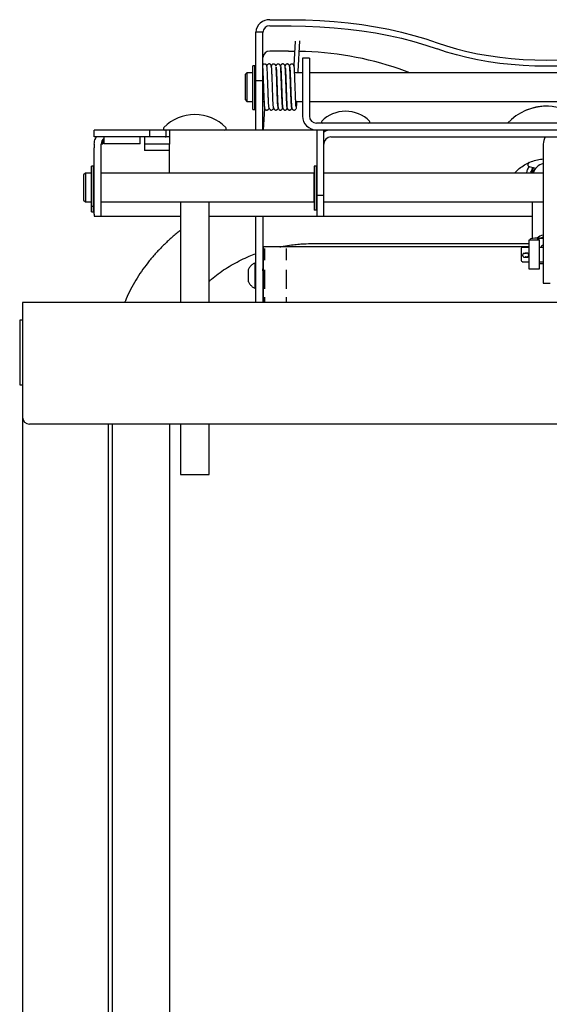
# Model space of a CAD drawing. Header units: inches. Extents: x -63 to 57, y -36 to 76.
# Tile 21 of 22: x 38 to 47, y 25 to 42. Entities that reach past the tile are written whole.
import ezdxf

# ---------------------------------------------------------------- set-up
doc = ezdxf.new("R2010")
doc.units = ezdxf.units.IN
doc.header["$MEASUREMENT"] = 0

msp = doc.modelspace()

# ---------------------------------------------------------------- linework, layer by layer
at = {"color": 7, "linetype": 'Continuous', "lineweight": 25}
for p, q in [((41.955, 41.947), (42.326, 41.947)), ((41.71, 40.024), (41.71, 41.727)), ((41.83, 41.727), (41.71, 41.727)), ((41.83, 40.024), (41.83, 41.727)), ((41.955, 41.839), (42.326, 41.839)), ((42.394, 41.573), (42.372, 41.149)), ((42.444, 41.046), (42.473, 41.578)), ((42.279, 41.398), (41.955, 41.398)), ((42.279, 41.398), (42.385, 41.397)), ((42.642, 41.274), (42.522, 41.274)), ((42.522, 41.274), (42.522, 40.269)), ((42.642, 41.274), (42.642, 40.269)), ((41.552, 41.024), (41.522, 40.994)), ((41.653, 41.024), (41.552, 41.024)), ((41.552, 41.024), (41.552, 40.524)), ((41.653, 41.024), (41.653, 40.524)), ((41.657, 41.008), (41.653, 41.008)), ((41.692, 41.144), (41.657, 41.144)), ((41.657, 40.38), (41.657, 41.144)), ((41.692, 40.38), (41.692, 41.144)), ((41.71, 41.024), (41.692, 41.024)), ((41.833, 41.024), (41.83, 41.024)), ((41.912, 41.024), (41.91, 41.024)), ((41.99, 41.024), (41.989, 41.024)), ((42.069, 41.024), (42.068, 41.024)), ((42.143, 41.116), (42.143, 41.116)), ((42.148, 41.024), (42.148, 41.024)), ((42.227, 41.024), (42.227, 41.024)), ((42.306, 41.024), (42.305, 41.024)), ((42.522, 41.024), (42.384, 41.024)), ((42.444, 41.024), (42.445, 41.047)), ((50.902, 41.024), (42.642, 41.024)), ((44.392, 41.024), (44.205, 41.089)), ((41.522, 40.994), (41.522, 40.554)), ((41.83, 40.88), (41.71, 40.88)), ((41.522, 40.554), (41.552, 40.524)), ((41.552, 40.524), (41.653, 40.524)), ((41.653, 40.54), (41.657, 40.54)), ((41.692, 40.524), (41.71, 40.524)), ((41.83, 40.524), (41.852, 40.524)), ((41.93, 40.524), (41.931, 40.524)), ((42.009, 40.524), (42.01, 40.524)), ((42.088, 40.524), (42.089, 40.524)), ((42.167, 40.524), (42.168, 40.524)), ((42.246, 40.524), (42.247, 40.524)), ((42.325, 40.524), (42.326, 40.524)), ((42.404, 40.524), (42.522, 40.524)), ((42.642, 40.524), (50.902, 40.524)), ((41.657, 40.38), (41.692, 40.38)), ((41.841, 40.024), (41.864, 40.399)), ((50.777, 40.144), (42.767, 40.144)), ((38.897, 39.904), (38.897, 40.024)), ((54.647, 40.024), (38.897, 40.024)), ((39.866, 39.904), (39.866, 40.024)), ((40.147, 39.904), (40.147, 40.024)), ((42.772, 40.024), (42.772, 38.524)), ((42.892, 38.524), (42.892, 40.024)), ((39.866, 39.904), (38.897, 39.904)), ((39.038, 39.779), (39.069, 39.825)), ((39.069, 39.784), (39.069, 39.904)), ((39.694, 39.784), (39.694, 39.904)), ((39.772, 39.904), (39.772, 39.666)), ((40.129, 39.904), (39.884, 39.904)), ((40.207, 39.904), (40.147, 39.904)), ((43.017, 39.904), (50.527, 39.904)), ((38.897, 39.779), (38.897, 39.715)), ((38.897, 38.557), (38.897, 39.661)), ((39.017, 39.715), (39.017, 39.779)), ((39.038, 39.779), (39.017, 39.779)), ((39.017, 38.557), (39.017, 39.661)), ((39.694, 39.784), (39.069, 39.784)), ((39.772, 39.785), (40.206, 39.785)), ((40.21, 39.666), (39.772, 39.666)), ((40.207, 39.274), (40.207, 39.779)), ((46.712, 39.779), (46.712, 37.354)), ((46.45, 39.436), (46.474, 39.466)), ((38.882, 39.394), (38.847, 39.394)), ((38.847, 38.6), (38.847, 39.394)), ((38.882, 38.6), (38.882, 39.394)), ((42.757, 39.394), (42.722, 39.394)), ((42.722, 39.394), (42.722, 38.63)), ((42.757, 39.394), (42.757, 38.63)), ((46.444, 39.421), (46.444, 39.419)), ((46.465, 39.392), (46.457, 39.372)), ((46.466, 39.391), (46.584, 39.361)), ((46.522, 39.319), (46.522, 39.274)), ((38.742, 39.274), (38.712, 39.244)), ((38.712, 39.244), (38.712, 38.804)), ((38.843, 39.274), (38.742, 39.274)), ((38.742, 39.274), (38.742, 38.774)), ((38.843, 39.274), (38.843, 38.774)), ((38.847, 39.258), (38.843, 39.258)), ((38.897, 39.274), (38.882, 39.274)), ((42.718, 39.274), (39.017, 39.274)), ((42.718, 39.274), (42.718, 38.774)), ((42.722, 39.258), (42.718, 39.258)), ((42.772, 39.274), (42.757, 39.274)), ((46.712, 39.274), (42.892, 39.274)), ((46.52, 39.274), (46.518, 39.282)), ((38.712, 38.804), (38.742, 38.774)), ((38.742, 38.774), (38.843, 38.774)), ((38.843, 38.79), (38.847, 38.79)), ((38.882, 38.774), (38.897, 38.774)), ((39.017, 38.774), (42.722, 38.774)), ((40.397, 38.774), (40.397, 37.019)), ((40.897, 37.019), (40.897, 38.774)), ((42.718, 38.79), (42.722, 38.79)), ((42.772, 38.774), (42.757, 38.774)), ((42.772, 38.892), (42.892, 38.892)), ((42.892, 38.774), (46.712, 38.774)), ((46.522, 38.774), (46.522, 38.135)), ((38.847, 38.698), (38.882, 38.698)), ((38.847, 38.6), (38.882, 38.6)), ((42.757, 38.63), (42.722, 38.63)), ((38.897, 38.524), (40.397, 38.524)), ((40.897, 38.524), (46.522, 38.524)), ((41.71, 37.019), (41.71, 38.524)), ((41.83, 38.524), (41.83, 37.019)), ((46.647, 38.104), (46.46, 38.104)), ((46.46, 38.104), (46.46, 37.604)), ((46.491, 38.104), (46.491, 38.131)), ((46.616, 38.104), (46.616, 38.131)), ((46.647, 38.138), (46.712, 38.138)), ((46.712, 38.132), (46.647, 38.132)), ((46.647, 37.604), (46.647, 38.104)), ((46.46, 37.989), (41.835, 37.989)), ((41.835, 37.989), (41.835, 37.019)), ((41.86, 37.962), (41.86, 37.756)), ((42.239, 37.962), (42.239, 37.756)), ((42.71, 38.047), (46.46, 38.047)), ((46.46, 37.977), (46.345, 37.977)), ((46.712, 37.977), (46.647, 37.977)), ((46.368, 37.812), (46.369, 37.812)), ((46.369, 37.874), (46.369, 37.874)), ((46.413, 37.886), (46.413, 37.873)), ((46.428, 37.888), (46.428, 37.872)), ((41.71, 37.707), (41.692, 37.707)), ((41.692, 37.707), (41.692, 37.27)), ((41.834, 37.614), (41.83, 37.614)), ((41.86, 37.587), (41.86, 37.257)), ((42.239, 37.587), (42.239, 37.257)), ((46.345, 37.731), (46.46, 37.731)), ((46.46, 37.604), (46.647, 37.604)), ((46.647, 37.731), (46.712, 37.731)), ((46.712, 37.695), (46.647, 37.695)), ((41.83, 37.407), (41.832, 37.397)), ((41.692, 37.27), (41.71, 37.27)), ((41.832, 37.397), (41.836, 37.39)), ((46.712, 37.354), (46.832, 37.354)), ((41.86, 37.113), (41.86, 37.019)), ((42.239, 37.113), (42.239, 37.019)), ((37.647, 37.019), (37.647, 5.899)), ((55.897, 37.019), (37.647, 37.019)), ((37.599, 36.712), (37.599, 35.587)), ((37.647, 36.712), (37.599, 36.712)), ((37.599, 35.587), (37.647, 35.587)), ((55.772, 34.899), (37.772, 34.899)), ((39.147, 5.899), (39.147, 34.899)), ((39.21, 34.899), (39.21, 7.649)), ((40.21, 7.649), (40.21, 34.899)), ((40.397, 34.899), (40.397, 34.024)), ((40.897, 34.024), (40.897, 34.899)), ((40.397, 34.024), (40.897, 34.024))]:
    msp.add_line(p, q, dxfattribs=at)
at = {"color": 7, "linetype": 'Continuous', "lineweight": 25, "flags": 128}
for points in [[(42.326, 41.947), (42.576, 41.943), (42.825, 41.933), (43.073, 41.916), (43.317, 41.892), (43.557, 41.861), (43.793, 41.824), (44.022, 41.78), (44.246, 41.73), (44.461, 41.674), (44.669, 41.612), (44.867, 41.545)], [(42.326, 41.839), (42.576, 41.836), (42.825, 41.825), (43.073, 41.808), (43.317, 41.784), (43.557, 41.753), (43.793, 41.716), (44.022, 41.672), (44.246, 41.623), (44.461, 41.567), (44.669, 41.505), (44.867, 41.437)], [(44.867, 41.545), (45.031, 41.49), (45.203, 41.439), (45.382, 41.394), (45.568, 41.355), (45.76, 41.321), (45.957, 41.293), (46.157, 41.272), (46.361, 41.256), (46.566, 41.247), (46.772, 41.244), (46.978, 41.247), (47.184, 41.256), (47.387, 41.272), (47.588, 41.293), (47.784, 41.321), (47.976, 41.355), (48.162, 41.394), (48.342, 41.439), (48.514, 41.49), (48.678, 41.545)], [(48.678, 41.437), (48.514, 41.382), (48.342, 41.332), (48.162, 41.287), (47.976, 41.247), (47.784, 41.214), (47.588, 41.186), (47.387, 41.164), (47.184, 41.148), (46.978, 41.139), (46.772, 41.136), (46.566, 41.139), (46.361, 41.148), (46.157, 41.164), (45.957, 41.186), (45.76, 41.214), (45.568, 41.247), (45.382, 41.287), (45.203, 41.332), (45.031, 41.382), (44.867, 41.437)], [(46.534, 39.274), (46.551, 39.315), (46.583, 39.362)], [(46.657, 38.138), (46.704, 38.16), (46.712, 38.162)], [(46.712, 38.159), (46.663, 38.139), (46.662, 38.138)], [(46.369, 37.874), (46.369, 37.874), (46.37, 37.874)], [(46.441, 37.811), (46.441, 37.812), (46.445, 37.812)]]:
    msp.add_lwpolyline(points, dxfattribs=at)
at = {"color": 7, "linetype": 'Continuous', "lineweight": 25}
for centre, radius, start, end in [((41.943, 41.714), 0.233, 87.0705, 176.735), ((41.949, 41.72), 0.119, 87.0705, 176.735), ((41.949, 41.279), 0.119, 87.0705, 176.735), ((42.375, 35.787), 5.609, 70.9585, 89.1017), ((43.272, 39.764), 0.588, 44.947, 135.053), ((46.772, 39.506), 0.933, 43.1652, 136.8348), ((40.647, 39.533), 0.761, 44.8855, 135.1145), ((42.767, 40.269), 0.245, 180, 270), ((42.767, 40.269), 0.125, 180, 270), ((42.871, 40.165), 0.0208, 135.053, 270), ((43.673, 40.165), 0.0208, 270, 44.947), ((40.127, 40.051), 0.027, 135.1145, 270), ((41.167, 40.051), 0.027, 270, 44.8855), ((43.017, 39.779), 0.245, 90, 120.6774), ((39.142, 39.779), 0.125, 125.803, 180), ((43.017, 39.779), 0.125, 90, 180), ((46.957, 39.779), 0.245, 149.3226, 180), ((46.473, 39.421), 0.0293, 143.6869, 179.9975), ((46.473, 39.419), 0.0294, 143.7055, 256.1164), ((46.772, 39.196), 0.25, 103.8557, 161.8595), ((46.608, 37.313), 0.826, 87.2965, 98.1595), ((46.772, 37.952), 0.25, 103.8685, 131.9776), ((46.639, 37.967), 0.165, 87.2965, 98.1595), ((46.345, 37.958), 0.0182, 90, 180), ((46.772, 37.913), 0.125, 118.6531, 149.6968), ((46.345, 37.75), 0.0182, 180, 270), ((46.379, 37.869), 0.00784, 46.2264, 123.0473), ((46.381, 37.913), 0.0374, 271.2423, 294.3332), ((46.421, 37.843), 0.039, 307.7518, 52.2482), ((37.772, 35.024), 0.125, 180, 270)]:
    msp.add_arc(centre, radius, start, end, dxfattribs=at)
for points, knots in [([(41.94, 40.416), (41.939, 40.416), (41.938, 40.416), (41.935, 40.436), (41.932, 40.48), (41.928, 40.554), (41.925, 40.632), (41.923, 40.702), (41.921, 40.76), (41.919, 40.811), (41.917, 40.863), (41.915, 40.921), (41.913, 40.982), (41.91, 41.04), (41.907, 41.088), (41.904, 41.121), (41.902, 41.14), (41.899, 41.15), (41.896, 41.155), (41.894, 41.159), (41.89, 41.164), (41.884, 41.169), (41.874, 41.174), (41.863, 41.176), (41.854, 41.175), (41.844, 41.172), (41.835, 41.166), (41.831, 41.159), (41.83, 41.155)], [0, 0, 0, 0, 0.042506, 0.094585, 0.187308, 0.271612, 0.344074, 0.40275, 0.447757, 0.484636, 0.52683, 0.575719, 0.63087, 0.691309, 0.755228, 0.812834, 0.858266, 0.890228, 0.901023, 0.908453, 0.914086, 0.921419, 0.931063, 0.943214, 0.950358, 0.958429, 0.977553, 1, 1, 1, 1]), ([(41.978, 41.134), (41.978, 41.139), (41.978, 41.148), (41.973, 41.159), (41.966, 41.166), (41.961, 41.17), (41.956, 41.172), (41.952, 41.174), (41.948, 41.175), (41.943, 41.176), (41.932, 41.175), (41.915, 41.168), (41.904, 41.153), (41.902, 41.142), (41.901, 41.138)], [0, 0, 0, 0, 0.140986, 0.254353, 0.300286, 0.338924, 0.37123, 0.385812, 0.40004, 0.438588, 0.496037, 0.667224, 0.903344, 1, 1, 1, 1]), ([(42.059, 41.136), (42.059, 41.14), (42.058, 41.147), (42.052, 41.159), (42.043, 41.168), (42.033, 41.173), (42.024, 41.175), (42.014, 41.175), (42.004, 41.172), (41.996, 41.168), (41.987, 41.159), (41.98, 41.146), (41.979, 41.136), (41.978, 41.131)], [0, 0, 0, 0, 0.068806, 0.159704, 0.275706, 0.34313, 0.415488, 0.491238, 0.568545, 0.645641, 0.721171, 0.864652, 1, 1, 1, 1]), ([(42.14, 41.131), (42.139, 41.135), (42.139, 41.143), (42.133, 41.156), (42.124, 41.167), (42.113, 41.173), (42.104, 41.175), (42.094, 41.175), (42.084, 41.173), (42.076, 41.169), (42.067, 41.161), (42.061, 41.15), (42.06, 41.141), (42.059, 41.136)], [0, 0, 0, 0, 0.120259, 0.245237, 0.379476, 0.450775, 0.523847, 0.597315, 0.669414, 0.738334, 0.802574, 0.913135, 1, 1, 1, 1]), ([(42.221, 41.117), (42.219, 41.132), (42.217, 41.152), (42.201, 41.168), (42.193, 41.172), (42.19, 41.174), (42.186, 41.175), (42.181, 41.176), (42.173, 41.176), (42.165, 41.174), (42.156, 41.169), (42.149, 41.163), (42.141, 41.15), (42.14, 41.141), (42.14, 41.134)], [0, 0, 0, 0, 0.418661, 0.546515, 0.588293, 0.603919, 0.616602, 0.64338, 0.67693, 0.71818, 0.766618, 0.820747, 0.878685, 1, 1, 1, 1]), ([(42.335, 40.417), (42.334, 40.417), (42.333, 40.415), (42.331, 40.429), (42.329, 40.455), (42.326, 40.502), (42.322, 40.578), (42.318, 40.679), (42.315, 40.774), (42.313, 40.854), (42.31, 40.92), (42.307, 40.989), (42.304, 41.061), (42.301, 41.111), (42.296, 41.142), (42.288, 41.161), (42.276, 41.171), (42.267, 41.174), (42.259, 41.176), (42.251, 41.175), (42.242, 41.173), (42.234, 41.169), (42.228, 41.163), (42.224, 41.158), (42.222, 41.155), (42.219, 41.148), (42.217, 41.143), (42.216, 41.136), (42.216, 41.134)], [0, 0, 0, 0, 0.027322, 0.084549, 0.137301, 0.188382, 0.285341, 0.370943, 0.442794, 0.50573, 0.55905, 0.603669, 0.690416, 0.777027, 0.820681, 0.863342, 0.88429, 0.893195, 0.90094, 0.907731, 0.913816, 0.923865, 0.931394, 0.937264, 0.945459, 0.957251, 0.991647, 1, 1, 1, 1]), ([(42.374, 41.136), (42.374, 41.14), (42.373, 41.147), (42.369, 41.157), (42.363, 41.165), (42.357, 41.169), (42.354, 41.171), (42.352, 41.172), (42.345, 41.175), (42.334, 41.176), (42.318, 41.172), (42.305, 41.161), (42.297, 41.149), (42.296, 41.141), (42.296, 41.139)], [0, 0, 0, 0, 0.094612, 0.178735, 0.247909, 0.298214, 0.316542, 0.325096, 0.340275, 0.488946, 0.615813, 0.77089, 0.944573, 1, 1, 1, 1]), ([(41.828, 41.116), (41.828, 41.115), (41.827, 41.114), (41.829, 41.098), (41.831, 41.067), (41.833, 41.019), (41.835, 40.963), (41.838, 40.904), (41.84, 40.849), (41.841, 40.799), (41.843, 40.748), (41.845, 40.69), (41.848, 40.62), (41.851, 40.543), (41.855, 40.471), (41.857, 40.429), (41.86, 40.41), (41.862, 40.41), (41.862, 40.409)], [0, 0, 0, 0, 0.029661, 0.082613, 0.149655, 0.220329, 0.286862, 0.347432, 0.400894, 0.44673, 0.488477, 0.54123, 0.609011, 0.691689, 0.787074, 0.891817, 0.950742, 1, 1, 1, 1]), ([(42.018, 40.417), (42.018, 40.418), (42.016, 40.421), (42.014, 40.444), (42.011, 40.48), (42.008, 40.531), (42.006, 40.595), (42.003, 40.668), (42, 40.747), (41.998, 40.829), (41.995, 40.91), (41.991, 40.986), (41.988, 41.05), (41.986, 41.101), (41.982, 41.132), (41.98, 41.146), (41.979, 41.142), (41.979, 41.142)], [0, 0, 0, 0, 0.06357, 0.127726, 0.192163, 0.259962, 0.329782, 0.39995, 0.468755, 0.538761, 0.612211, 0.687297, 0.761968, 0.83523, 0.911947, 0.991424, 1, 1, 1, 1]), ([(42.092, 40.436), (42.092, 40.438), (42.093, 40.444), (42.089, 40.489), (42.086, 40.557), (42.083, 40.626), (42.081, 40.691), (42.078, 40.771), (42.075, 40.866), (42.071, 40.968), (42.068, 41.044), (42.065, 41.093), (42.064, 41.11), (42.063, 41.118)], [0, 0, 0, 0, 0.053124, 0.170925, 0.290668, 0.35233, 0.425941, 0.510764, 0.611648, 0.729755, 0.860094, 0.928243, 1, 1, 1, 1]), ([(42.063, 41.118), (42.063, 41.114), (42.066, 41.103), (42.069, 41.044), (42.073, 40.948), (42.078, 40.824), (42.081, 40.714), (42.084, 40.629), (42.087, 40.568), (42.089, 40.513), (42.092, 40.469), (42.094, 40.435), (42.096, 40.423), (42.096, 40.417)], [0, 0, 0, 0, 0.057579, 0.176438, 0.303631, 0.436362, 0.567985, 0.637302, 0.709086, 0.782071, 0.854862, 0.926281, 1, 1, 1, 1]), ([(42.142, 41.124), (42.143, 41.111), (42.146, 41.085), (42.15, 41.003), (42.154, 40.894), (42.159, 40.766), (42.163, 40.635), (42.168, 40.517), (42.172, 40.449), (42.175, 40.416), (42.177, 40.412), (42.178, 40.409)], [0, 0, 0, 0, 0.110532, 0.223432, 0.34483, 0.468043, 0.592796, 0.7266, 0.860734, 0.928729, 1, 1, 1, 1]), ([(42.174, 40.421), (42.173, 40.431), (42.171, 40.453), (42.166, 40.531), (42.162, 40.637), (42.158, 40.764), (42.153, 40.896), (42.148, 41.016), (42.145, 41.088), (42.142, 41.11), (42.142, 41.116)], [0, 0, 0, 0, 0.119587, 0.246361, 0.380201, 0.513491, 0.653362, 0.800622, 0.946449, 1, 1, 1, 1]), ([(42.255, 40.414), (42.254, 40.419), (42.251, 40.429), (42.248, 40.491), (42.243, 40.585), (42.238, 40.706), (42.234, 40.84), (42.23, 40.947), (42.227, 41.022), (42.224, 41.068), (42.222, 41.106), (42.22, 41.12), (42.22, 41.128)], [0, 0, 0, 0, 0.111051, 0.223403, 0.344538, 0.468325, 0.59262, 0.726205, 0.794421, 0.861681, 0.929141, 1, 1, 1, 1]), ([(42.225, 41.11), (42.224, 41.11), (42.221, 41.112), (42.225, 41.094), (42.226, 41.049), (42.23, 40.977), (42.233, 40.906), (42.235, 40.84), (42.238, 40.759), (42.241, 40.665), (42.245, 40.565), (42.248, 40.492), (42.251, 40.447), (42.252, 40.434), (42.253, 40.427)], [0, 0, 0, 0, 0.007737, 0.066792, 0.183899, 0.301749, 0.36327, 0.437495, 0.523729, 0.622258, 0.739171, 0.870759, 0.93991, 1, 1, 1, 1]), ([(42.297, 41.126), (42.298, 41.127), (42.3, 41.13), (42.303, 41.088), (42.307, 41.02), (42.31, 40.936), (42.314, 40.851), (42.316, 40.772), (42.319, 40.704), (42.321, 40.648), (42.322, 40.601), (42.325, 40.545), (42.328, 40.484), (42.331, 40.432), (42.337, 40.396), (42.353, 40.377), (42.368, 40.373), (42.376, 40.372), (42.387, 40.374), (42.396, 40.378), (42.402, 40.383), (42.406, 40.388), (42.413, 40.397), (42.415, 40.409), (42.419, 40.437), (42.422, 40.477), (42.423, 40.508), (42.424, 40.524)], [0, 0, 0, 0, 0.050097, 0.13025, 0.201991, 0.269781, 0.330871, 0.383567, 0.428214, 0.467277, 0.500717, 0.533464, 0.599266, 0.664051, 0.731191, 0.76617, 0.772938, 0.778693, 0.788057, 0.795619, 0.80156, 0.806179, 0.810882, 0.847632, 0.913337, 0.955114, 1, 1, 1, 1]), ([(42.409, 40.431), (42.409, 40.431), (42.41, 40.431), (42.409, 40.439), (42.407, 40.457), (42.405, 40.49), (42.403, 40.539), (42.4, 40.606), (42.397, 40.69), (42.394, 40.788), (42.39, 40.894), (42.386, 40.998), (42.382, 41.07), (42.38, 41.111), (42.377, 41.132), (42.375, 41.142), (42.374, 41.14), (42.374, 41.14)], [0, 0, 0, 0, 0.017195, 0.05559, 0.103561, 0.161686, 0.229438, 0.305952, 0.389222, 0.477122, 0.575842, 0.684346, 0.797019, 0.856046, 0.918907, 0.984706, 1, 1, 1, 1]), ([(41.861, 40.412), (41.862, 40.409), (41.862, 40.401), (41.868, 40.389), (41.877, 40.38), (41.887, 40.375), (41.896, 40.372), (41.906, 40.373), (41.916, 40.375), (41.925, 40.38), (41.933, 40.388), (41.939, 40.398), (41.94, 40.405), (41.94, 40.407)], [0, 0, 0, 0, 0.080415, 0.183759, 0.312797, 0.386875, 0.465835, 0.547969, 0.63124, 0.713667, 0.793705, 0.943183, 1, 1, 1, 1]), ([(41.942, 40.413), (41.942, 40.408), (41.942, 40.4), (41.948, 40.388), (41.955, 40.382), (41.96, 40.378), (41.965, 40.375), (41.971, 40.373), (41.977, 40.372), (41.989, 40.373), (42.005, 40.38), (42.017, 40.394), (42.018, 40.406), (42.019, 40.409)], [0, 0, 0, 0, 0.127744, 0.234364, 0.27938, 0.318522, 0.352353, 0.382703, 0.422712, 0.48152, 0.655184, 0.893905, 1, 1, 1, 1]), ([(42.018, 40.42), (42.018, 40.416), (42.019, 40.407), (42.021, 40.4), (42.024, 40.393), (42.026, 40.39), (42.03, 40.385), (42.037, 40.379), (42.047, 40.373), (42.06, 40.372), (42.069, 40.374), (42.078, 40.377), (42.09, 40.386), (42.096, 40.399), (42.098, 40.408), (42.099, 40.411)], [0, 0, 0, 0, 0.10296, 0.278756, 0.338447, 0.379356, 0.408092, 0.445311, 0.49532, 0.558553, 0.59469, 0.634492, 0.724663, 0.915899, 1, 1, 1, 1]), ([(42.095, 40.426), (42.097, 40.415), (42.099, 40.398), (42.113, 40.38), (42.124, 40.374), (42.132, 40.373), (42.134, 40.373), (42.141, 40.372), (42.149, 40.374), (42.157, 40.378), (42.164, 40.382), (42.169, 40.389), (42.175, 40.399), (42.176, 40.407), (42.176, 40.413)], [0, 0, 0, 0, 0.282803, 0.491008, 0.60312, 0.615346, 0.624931, 0.647957, 0.712083, 0.753172, 0.798929, 0.847889, 0.898526, 1, 1, 1, 1]), ([(42.176, 40.407), (42.177, 40.407), (42.178, 40.404), (42.179, 40.41), (42.18, 40.416)], [0, 0, 0, 0, 0.078994, 1, 1, 1, 1]), ([(42.176, 40.415), (42.177, 40.411), (42.177, 40.404), (42.183, 40.391), (42.192, 40.381), (42.202, 40.375), (42.212, 40.372), (42.222, 40.372), (42.231, 40.375), (42.24, 40.379), (42.248, 40.387), (42.255, 40.397), (42.256, 40.404), (42.256, 40.407)], [0, 0, 0, 0, 0.107188, 0.226684, 0.362413, 0.436686, 0.51393, 0.592536, 0.670508, 0.745838, 0.816875, 0.94187, 1, 1, 1, 1]), ([(42.257, 40.412), (42.257, 40.408), (42.258, 40.401), (42.262, 40.392), (42.268, 40.384), (42.274, 40.379), (42.283, 40.375), (42.292, 40.373), (42.302, 40.373), (42.312, 40.376), (42.32, 40.381), (42.329, 40.39), (42.336, 40.404), (42.337, 40.414), (42.338, 40.42)], [0, 0, 0, 0, 0.063742, 0.147337, 0.198733, 0.256794, 0.321222, 0.391157, 0.46524, 0.541842, 0.61941, 0.696802, 0.848902, 1, 1, 1, 1]), ([(46.803, 40.438), (46.793, 40.439), (46.746, 40.442), (46.684, 40.436), (46.609, 40.426), (46.544, 40.413), (46.469, 40.39), (46.409, 40.368), (46.375, 40.35), (46.366, 40.346)], [0, 0, 0, 0, 0.069227, 0.311446, 0.410727, 0.575598, 0.747499, 0.93258, 1, 1, 1, 1]), ([(38.897, 39.779), (38.899, 39.812), (38.902, 39.858), (38.929, 39.894), (38.937, 39.904)], [0, 0, 0, 0, 0.71784, 1, 1, 1, 1]), ([(39.038, 39.779), (39.048, 39.811), (39.059, 39.844), (39.069, 39.87), (39.069, 39.87)], [0, 0, 0, 0, 0.992965, 1, 1, 1, 1]), ([(46.215, 39.274), (46.234, 39.295), (46.279, 39.343), (46.36, 39.403), (46.455, 39.457), (46.557, 39.495), (46.644, 39.516), (46.696, 39.519), (46.712, 39.52)], [0, 0, 0, 0, 0.15138, 0.342253, 0.533126, 0.723998, 0.914871, 1, 1, 1, 1]), ([(46.468, 39.39), (46.461, 39.38), (46.442, 39.351), (46.427, 39.31), (46.422, 39.281), (46.421, 39.274)], [0, 0, 0, 0, 0.295179, 0.83087, 1, 1, 1, 1]), ([(46.493, 39.273), (46.501, 39.298), (46.512, 39.335), (46.537, 39.364), (46.546, 39.374)], [0, 0, 0, 0, 0.65811, 1, 1, 1, 1]), ([(46.518, 39.274), (46.518, 39.283), (46.518, 39.317), (46.534, 39.348), (46.546, 39.371)], [0, 0, 0, 0, 0.271831, 1, 1, 1, 1]), ([(40.397, 38.275), (40.379, 38.261), (40.311, 38.209), (40.201, 38.113), (40.068, 37.985), (39.942, 37.85), (39.825, 37.709), (39.717, 37.561), (39.618, 37.407), (39.529, 37.247), (39.465, 37.118), (39.434, 37.04), (39.426, 37.019)], [0, 0, 0, 0, 0.042205, 0.154967, 0.268247, 0.38199, 0.496154, 0.610706, 0.725627, 0.840905, 0.956539, 1, 1, 1, 1]), ([(42.13, 37.989), (42.151, 37.993), (42.217, 38.007), (42.321, 38.022), (42.439, 38.035), (42.565, 38.045), (42.654, 38.046), (42.71, 38.047)], [0, 0, 0, 0, 0.109486, 0.351235, 0.54113, 0.715956, 1, 1, 1, 1]), ([(46.327, 37.958), (46.327, 37.956), (46.327, 37.953), (46.327, 37.939), (46.327, 37.925), (46.327, 37.907), (46.327, 37.883), (46.327, 37.849), (46.327, 37.816), (46.327, 37.792), (46.327, 37.776), (46.327, 37.764), (46.327, 37.752), (46.327, 37.751), (46.327, 37.75)], [0, 0, 0, 0, 0.119721, 0.184893, 0.25, 0.315172, 0.380279, 0.5, 0.619721, 0.684893, 0.75, 0.815172, 0.880279, 1, 1, 1, 1]), ([(40.897, 37.391), (40.91, 37.402), (40.96, 37.448), (41.054, 37.521), (41.18, 37.609), (41.312, 37.689), (41.451, 37.762), (41.583, 37.823), (41.671, 37.856), (41.71, 37.87)], [0, 0, 0, 0, 0.057658, 0.222079, 0.385955, 0.549286, 0.712031, 0.874083, 1, 1, 1, 1]), ([(46.369, 37.874), (46.366, 37.872), (46.36, 37.866), (46.354, 37.854), (46.352, 37.839), (46.357, 37.825), (46.363, 37.815), (46.368, 37.813), (46.369, 37.812)], [0, 0, 0, 0, 0.141881, 0.345796, 0.551108, 0.756631, 0.962497, 1, 1, 1, 1]), ([(46.383, 37.874), (46.381, 37.875), (46.379, 37.875), (46.375, 37.876), (46.372, 37.875), (46.37, 37.874), (46.369, 37.874)], [0, 0, 0, 0, 0.247645, 0.507567, 0.780396, 1, 1, 1, 1]), ([(46.369, 37.812), (46.37, 37.811), (46.372, 37.81), (46.376, 37.81), (46.379, 37.809), (46.38, 37.81), (46.38, 37.81)], [0, 0, 0, 0, 0.335607, 0.656327, 0.961588, 1, 1, 1, 1]), ([(46.38, 37.877), (46.379, 37.877), (46.378, 37.876), (46.378, 37.876), (46.378, 37.876)], [0, 0, 0, 0, 0.712279, 1, 1, 1, 1]), ([(46.379, 37.81), (46.38, 37.81), (46.382, 37.809), (46.388, 37.809), (46.396, 37.809), (46.405, 37.809), (46.415, 37.809), (46.425, 37.81), (46.434, 37.81), (46.438, 37.811), (46.44, 37.811)], [0, 0, 0, 0, 0.110851, 0.225795, 0.344875, 0.468078, 0.595337, 0.726532, 0.861494, 1, 1, 1, 1]), ([(46.42, 37.872), (46.419, 37.872), (46.417, 37.872), (46.411, 37.873), (46.402, 37.873), (46.393, 37.874), (46.385, 37.874), (46.382, 37.875), (46.38, 37.875)], [0, 0, 0, 0, 0.00862, 0.196696, 0.38958, 0.587584, 0.790979, 1, 1, 1, 1]), ([(46.395, 37.877), (46.397, 37.879), (46.403, 37.884), (46.412, 37.887), (46.419, 37.887), (46.421, 37.887)], [0, 0, 0, 0, 0.308336, 0.786031, 1, 1, 1, 1]), ([(46.439, 37.814), (46.435, 37.812), (46.429, 37.81), (46.418, 37.809), (46.409, 37.81), (46.402, 37.814), (46.4, 37.816)], [0, 0, 0, 0, 0.320615, 0.464225, 0.768849, 1, 1, 1, 1]), ([(46.421, 37.887), (46.425, 37.887), (46.433, 37.886), (46.445, 37.88), (46.454, 37.87), (46.459, 37.859), (46.459, 37.851), (46.459, 37.848)], [0, 0, 0, 0, 0.207212, 0.414161, 0.627848, 0.846485, 1, 1, 1, 1]), ([(41.691, 37.705), (41.681, 37.701), (41.655, 37.689), (41.619, 37.658), (41.59, 37.623), (41.579, 37.598), (41.575, 37.59)], [0, 0, 0, 0, 0.195148, 0.514009, 0.838031, 1, 1, 1, 1]), ([(41.578, 37.597), (41.578, 37.594), (41.578, 37.588), (41.578, 37.565), (41.578, 37.534), (41.578, 37.498), (41.578, 37.46), (41.578, 37.426), (41.578, 37.399), (41.578, 37.382), (41.578, 37.381), (41.578, 37.38)], [0, 0, 0, 0, 0.112555, 0.225111, 0.337666, 0.450222, 0.562777, 0.675332, 0.787888, 0.900443, 1, 1, 1, 1]), ([(41.835, 37.563), (41.834, 37.57), (41.833, 37.588), (41.831, 37.603), (41.83, 37.606), (41.83, 37.607)], [0, 0, 0, 0, 0.343292, 0.882029, 1, 1, 1, 1]), ([(41.834, 37.612), (41.834, 37.613), (41.834, 37.614), (41.834, 37.613), (41.834, 37.613)], [0, 0, 0, 0, 0.646119, 1, 1, 1, 1]), ([(41.579, 37.381), (41.583, 37.372), (41.595, 37.347), (41.626, 37.313), (41.661, 37.284), (41.684, 37.275), (41.691, 37.272)], [0, 0, 0, 0, 0.177551, 0.521989, 0.868753, 1, 1, 1, 1])]:
    msp.add_open_spline(points, degree=3, knots=knots, dxfattribs=at)
for points in [[(40.207, 40.024), (40.207, 40.02), (40.207, 40.013), (40.207, 39.956), (40.207, 39.875), (40.207, 39.811), (40.207, 39.779)], [(39.884, 39.904), (39.881, 39.904), (39.876, 39.904), (39.87, 39.904), (39.867, 39.904), (39.866, 39.904), (39.866, 39.904)], [(40.129, 39.904), (40.132, 39.904), (40.137, 39.904), (40.143, 39.904), (40.146, 39.904), (40.147, 39.904), (40.147, 39.904)], [(38.897, 39.661), (38.897, 39.664), (38.897, 39.67), (38.897, 39.683), (38.897, 39.698), (38.897, 39.709), (38.897, 39.715)], [(39.017, 39.661), (39.017, 39.664), (39.017, 39.67), (39.017, 39.683), (39.017, 39.698), (39.017, 39.709), (39.017, 39.715)], [(38.897, 38.557), (38.897, 38.548), (38.897, 38.528), (38.897, 38.525), (38.897, 38.524)], [(39.017, 38.524), (39.017, 38.525), (39.017, 38.528), (39.017, 38.548), (39.017, 38.557)]]:
    msp.add_open_spline(points, degree=3, dxfattribs=at)

doc.saveas('drawing.dxf')
